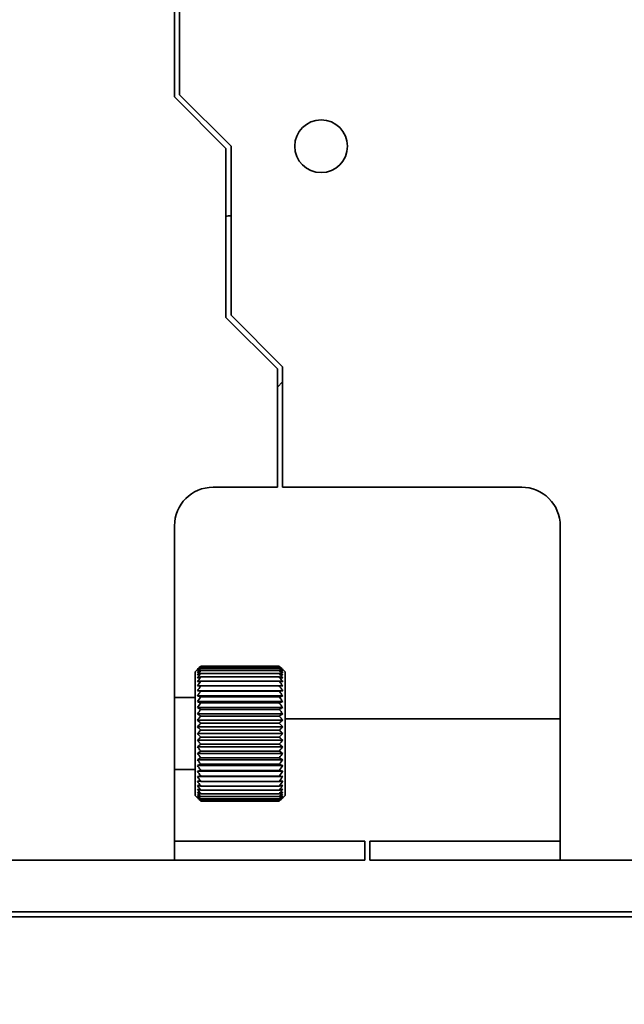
# Model space of a CAD drawing. Header units: millimetres. Extents: x 0 to 2100, y 0 to 1485.
# Tile 28 of 32: x 1748 to 1795, y 1018 to 1094. Entities that reach past the tile are written whole.
import ezdxf

# ---------------------------------------------------------------- set-up
doc = ezdxf.new("R2010")
doc.units = ezdxf.units.MM
doc.header["$LTSCALE"] = 5
doc.layers.add('Bemaßungen(ISO)', color=7, linetype='Continuous', lineweight=18)
doc.layers.add('Sichtbare Kanten(ISO)', color=7, linetype='Continuous', lineweight=35)
doc.styles.add('Aktuell-ISOGroßer Text', font='arial.ttf')
doc.dimstyles.new('X.XXXGroßer Text', dxfattribs={"dimscale": 5, "dimtxt": 3.048, "dimasz": 5, "dimexe": 3.175, "dimexo": 0.75, "dimgap": 0.762, "dimtad": 1, "dimdec": 1, "dimrnd": 1e-08, "dimzin": 12, "dimtxsty": 'Aktuell-ISOGroßer Text', "dimcen": 0.09, "dimdle": 10, "dimclrd": 256, "dimclre": 256, "dimclrt": 7, "dimadec": 0, "dimazin": 3, "dimtfac": 0.656168, "dimtdec": 1, "dimtmove": 0, "dimatfit": 3, "dimfxl": 0, "dimtolj": 1, "dimlwd": 25, "dimlwe": 25, "dimarcsym": 0})

# ---------------------------------------------------------------- blocks, each defined once
blk = doc.blocks.new('*D17')
at = {"layer": 'Bemaßungen(ISO)', "color": 250, "linetype": 'Continuous', "lineweight": 25, "true_color": 0x3f3f3f, "transparency": 16777216}
for p, q in [((1691.19, 1089.014), (1691.19, 920.489)), ((1842.19, 1020.614), (1842.19, 920.489)), ((1817.19, 936.364), (1716.19, 936.364))]:
    blk.add_line(p, q, dxfattribs=at)
at = {"layer": 'Bemaßungen(ISO)', "color": 250, "linetype": 'Continuous', "true_color": 0x3f3f3f, "transparency": 16777216}
for points in [[(1716.19, 940.531), (1716.19, 932.197), (1691.19, 936.364)], [(1817.19, 940.531), (1817.19, 932.197), (1842.19, 936.364)]]:
    blk.add_solid(points, dxfattribs=at)
at = {"layer": 'Defpoints', "color": 0, "linetype": 'Continuous', "transparency": 16777216}
for p in [(1691.19, 1092.764), (1842.19, 1024.364), (1691.19, 936.364)]:
    blk.add_point(p, dxfattribs=at)
at = {"layer": 'Bemaßungen(ISO)', "color": 7, "linetype": 'Continuous', "lineweight": 25, "transparency": 16777216, "insert": (1752.043, 955.736), "char_height": 15.24, "attachment_point": 1, "style": 'Aktuell-ISOGroßer Text'}
blk.add_mtext('\\A1;151', dxfattribs=at)

msp = doc.modelspace()

# ---------------------------------------------------------------- linework, layer by layer
at = {"layer": 'Sichtbare Kanten(ISO)'}
for p, q in [((1760.19, 1113.43), (1760.19, 1088.098)), ((1760.59, 1088.264), (1760.59, 1101.264)), ((1764.59, 1084.264), (1760.59, 1088.264)), ((1764.19, 1084.098), (1760.19, 1088.098)), ((1764.19, 1084.098), (1764.19, 1070.964)), ((1764.59, 1071.13), (1764.59, 1084.264)), ((1764.536, 1078.864), (1764.59, 1078.864)), ((1764.536, 1078.864), (1764.59, 1078.864)), ((1764.19, 1070.964), (1768.19, 1066.964)), ((1768.59, 1067.13), (1764.59, 1071.13)), ((1768.19, 1066.964), (1768.19, 1057.764)), ((1768.59, 1057.764), (1768.59, 1067.13)), ((1768.59, 1065.95), (1768.19, 1065.55)), ((1768.59, 1065.95), (1768.19, 1065.55)), ((1768.19, 1057.764), (1763.19, 1057.764)), ((1787.19, 1057.764), (1768.59, 1057.764)), ((1760.19, 1054.764), (1760.19, 1038.634)), ((1790.19, 1054.764), (1790.19, 1038.634)), ((1761.79, 1043.414), (1761.97, 1043.594)), ((1761.79, 1043.414), (1761.97, 1043.594)), ((1761.79, 1043.414), (1761.79, 1033.814)), ((1761.79, 1043.414), (1761.79, 1033.814)), ((1762.24, 1043.857), (1768.34, 1043.857)), ((1762.24, 1043.857), (1768.34, 1043.857)), ((1762.24, 1043.799), (1768.34, 1043.799)), ((1762.24, 1043.799), (1768.34, 1043.799)), ((1762.24, 1043.685), (1768.34, 1043.685)), ((1762.24, 1043.685), (1768.34, 1043.685)), ((1762.24, 1043.515), (1768.34, 1043.515)), ((1762.24, 1043.515), (1768.34, 1043.515)), ((1762.24, 1043.292), (1768.34, 1043.292)), ((1762.24, 1043.292), (1768.34, 1043.292)), ((1768.79, 1043.414), (1768.61, 1043.594)), ((1768.79, 1043.414), (1768.61, 1043.594)), ((1768.79, 1033.814), (1768.79, 1043.414)), ((1768.79, 1033.814), (1768.79, 1043.414)), ((1762.24, 1043.017), (1768.34, 1043.017)), ((1762.24, 1043.017), (1768.34, 1043.017)), ((1762.24, 1042.694), (1768.34, 1042.694)), ((1762.24, 1042.694), (1768.34, 1042.694)), ((1761.97, 1041.946), (1768.61, 1041.946)), ((1761.97, 1041.946), (1768.61, 1041.946)), ((1762.24, 1042.326), (1768.34, 1042.326)), ((1762.24, 1042.326), (1768.34, 1042.326)), ((1762.24, 1041.918), (1768.34, 1041.918)), ((1762.24, 1041.918), (1768.34, 1041.918)), ((1761.79, 1041.414), (1760.19, 1041.414)), ((1761.79, 1041.414), (1760.19, 1041.414)), ((1761.97, 1041.541), (1768.61, 1041.541)), ((1761.97, 1041.541), (1768.61, 1041.541)), ((1761.97, 1041.104), (1768.61, 1041.104)), ((1761.97, 1041.104), (1768.61, 1041.104)), ((1762.24, 1041.473), (1768.34, 1041.473)), ((1762.24, 1041.473), (1768.34, 1041.473)), ((1762.24, 1040.997), (1768.34, 1040.997)), ((1762.24, 1040.997), (1768.34, 1040.997)), ((1761.97, 1040.64), (1768.61, 1040.64)), ((1761.97, 1040.64), (1768.61, 1040.64)), ((1761.97, 1040.153), (1768.61, 1040.153)), ((1761.97, 1040.153), (1768.61, 1040.153)), ((1762.24, 1040.495), (1768.34, 1040.495)), ((1762.24, 1040.495), (1768.34, 1040.495)), ((1761.97, 1039.649), (1768.61, 1039.649)), ((1761.97, 1039.649), (1768.61, 1039.649)), ((1762.24, 1039.973), (1768.34, 1039.973)), ((1762.24, 1039.973), (1768.34, 1039.973)), ((1762.24, 1039.435), (1768.34, 1039.435)), ((1762.24, 1039.435), (1768.34, 1039.435)), ((1768.79, 1039.764), (1790.19, 1039.764)), ((1760.19, 1037.149), (1760.19, 1038.634)), ((1761.97, 1039.135), (1768.61, 1039.135)), ((1761.97, 1039.135), (1768.61, 1039.135)), ((1761.97, 1038.614), (1768.61, 1038.614)), ((1761.97, 1038.614), (1768.61, 1038.614)), ((1762.24, 1038.889), (1768.34, 1038.889)), ((1762.24, 1038.889), (1768.34, 1038.889)), ((1761.97, 1038.093), (1768.61, 1038.093)), ((1761.97, 1038.093), (1768.61, 1038.093)), ((1762.24, 1038.339), (1768.34, 1038.339)), ((1762.24, 1038.339), (1768.34, 1038.339)), ((1762.24, 1037.793), (1768.34, 1037.793)), ((1762.24, 1037.793), (1768.34, 1037.793)), ((1760.19, 1037.149), (1760.19, 1029.379)), ((1761.97, 1037.579), (1768.61, 1037.579)), ((1761.97, 1037.579), (1768.61, 1037.579)), ((1761.97, 1037.075), (1768.61, 1037.075)), ((1761.97, 1037.075), (1768.61, 1037.075)), ((1762.24, 1037.255), (1768.34, 1037.255)), ((1762.24, 1037.255), (1768.34, 1037.255)), ((1790.19, 1037.149), (1790.19, 1029.379)), ((1761.97, 1036.588), (1768.61, 1036.588)), ((1761.97, 1036.588), (1768.61, 1036.588)), ((1762.24, 1036.733), (1768.34, 1036.733)), ((1762.24, 1036.733), (1768.34, 1036.733)), ((1762.24, 1036.231), (1768.34, 1036.231)), ((1762.24, 1036.231), (1768.34, 1036.231)), ((1761.79, 1035.814), (1760.19, 1035.814)), ((1761.79, 1035.814), (1760.19, 1035.814)), ((1761.97, 1036.124), (1768.61, 1036.124)), ((1761.97, 1036.124), (1768.61, 1036.124)), ((1761.97, 1035.687), (1768.61, 1035.687)), ((1761.97, 1035.687), (1768.61, 1035.687)), ((1762.24, 1035.755), (1768.34, 1035.755)), ((1762.24, 1035.755), (1768.34, 1035.755)), ((1761.97, 1035.282), (1768.61, 1035.282)), ((1761.97, 1035.282), (1768.61, 1035.282)), ((1762.24, 1035.31), (1768.34, 1035.31)), ((1762.24, 1035.31), (1768.34, 1035.31)), ((1762.24, 1034.902), (1768.34, 1034.902)), ((1762.24, 1034.902), (1768.34, 1034.902)), ((1762.24, 1034.534), (1768.34, 1034.534)), ((1762.24, 1034.534), (1768.34, 1034.534)), ((1762.24, 1034.211), (1768.34, 1034.211)), ((1762.24, 1034.211), (1768.34, 1034.211)), ((1762.24, 1033.936), (1768.34, 1033.936)), ((1762.24, 1033.936), (1768.34, 1033.936)), ((1761.79, 1033.814), (1761.97, 1033.634)), ((1761.79, 1033.814), (1761.97, 1033.634)), ((1762.24, 1033.713), (1768.34, 1033.713)), ((1762.24, 1033.713), (1768.34, 1033.713)), ((1762.24, 1033.543), (1768.34, 1033.543)), ((1762.24, 1033.543), (1768.34, 1033.543)), ((1762.24, 1033.429), (1768.34, 1033.429)), ((1762.24, 1033.429), (1768.34, 1033.429)), ((1762.24, 1033.371), (1768.34, 1033.371)), ((1762.24, 1033.371), (1768.34, 1033.371)), ((1768.79, 1033.814), (1768.61, 1033.634)), ((1768.79, 1033.814), (1768.61, 1033.634)), ((1760.19, 1030.264), (1763.19, 1030.264)), ((1774.99, 1030.264), (1763.19, 1030.264)), ((1774.99, 1030.264), (1774.99, 1028.764)), ((1787.19, 1030.264), (1775.39, 1030.264)), ((1775.39, 1028.764), (1775.39, 1030.264)), ((1760.19, 1028.764), (1542.19, 1028.764)), ((1763.19, 1028.764), (1774.99, 1028.764)), ((1775.39, 1028.764), (1787.19, 1028.764)), ((1825.619, 1028.764), (1790.19, 1028.764)), ((1838.19, 1024.764), (1438.19, 1024.764)), ((1842.19, 1024.364), (1434.19, 1024.364)), ((1840.19, 1024.364), (1436.19, 1024.364))]:
    msp.add_line(p, q, dxfattribs=at)
msp.add_circle((1771.59, 1084.264), 2.05, dxfattribs=at)
for centre, radius, start, end in [((1764.536, 1077.864), 1, 90, 110.25885), ((1764.536, 1077.864), 1, 90, 110.25885), ((1763.19, 1054.764), 3, 90, 180), ((1787.19, 1054.764), 3, 0, 90.00041)]:
    msp.add_arc(centre, radius, start, end, dxfattribs=at)
for centre, major_axis, start_param, end_param in [((1790.19, 1038.634), (0, 2.1), 3.926991, 4.712389), ((1787.19, 1030.264), (3, 0), 6.100625, 7.853982), ((1760.19, 1030.864), (0, -2.1), 5.528298, 6.327801), ((1790.19, 1030.864), (0, -2.1), 0.000032, 0.785422), ((1763.19, 1028.764), (-3, 0), 0.018563, 1.570796), ((1787.19, 1028.764), (3, 0), 0.093301, 1.617652)]:
    msp.add_ellipse(centre, major_axis=major_axis, ratio=0.00001, start_param=start_param, end_param=end_param, dxfattribs=at)
for points in [[(1761.97, 1043.567), (1762.052, 1043.658), (1762.141, 1043.754), (1762.24, 1043.857)], [(1761.97, 1043.567), (1762.052, 1043.658), (1762.141, 1043.754), (1762.24, 1043.857)], [(1761.97, 1043.485), (1762.052, 1043.584), (1762.141, 1043.688), (1762.24, 1043.799)], [(1761.97, 1043.485), (1762.052, 1043.584), (1762.141, 1043.688), (1762.24, 1043.799)], [(1761.97, 1043.35), (1762.052, 1043.455), (1762.141, 1043.566), (1762.24, 1043.685)], [(1761.97, 1043.35), (1762.052, 1043.455), (1762.141, 1043.566), (1762.24, 1043.685)], [(1761.97, 1043.163), (1762.052, 1043.274), (1762.141, 1043.391), (1762.24, 1043.515)], [(1761.97, 1043.163), (1762.052, 1043.274), (1762.141, 1043.391), (1762.24, 1043.515)], [(1761.97, 1042.927), (1762.052, 1043.041), (1762.141, 1043.162), (1762.24, 1043.292)], [(1761.97, 1042.927), (1762.052, 1043.041), (1762.141, 1043.162), (1762.24, 1043.292)], [(1768.61, 1043.594), (1768.528, 1043.677), (1768.439, 1043.764), (1768.34, 1043.857)], [(1768.61, 1043.594), (1768.528, 1043.677), (1768.439, 1043.764), (1768.34, 1043.857)], [(1768.61, 1043.567), (1768.528, 1043.64), (1768.439, 1043.717), (1768.34, 1043.799)], [(1768.61, 1043.567), (1768.528, 1043.64), (1768.439, 1043.717), (1768.34, 1043.799)], [(1768.61, 1043.485), (1768.528, 1043.548), (1768.439, 1043.614), (1768.34, 1043.685)], [(1768.61, 1043.485), (1768.528, 1043.548), (1768.439, 1043.614), (1768.34, 1043.685)], [(1768.61, 1043.35), (1768.528, 1043.402), (1768.439, 1043.457), (1768.34, 1043.515)], [(1768.61, 1043.35), (1768.528, 1043.402), (1768.439, 1043.457), (1768.34, 1043.515)], [(1768.61, 1043.163), (1768.528, 1043.204), (1768.439, 1043.246), (1768.34, 1043.292)], [(1768.61, 1043.163), (1768.528, 1043.204), (1768.439, 1043.246), (1768.34, 1043.292)], [(1761.97, 1042.643), (1762.052, 1042.76), (1762.141, 1042.884), (1762.24, 1043.017)], [(1761.97, 1042.643), (1762.052, 1042.76), (1762.141, 1042.884), (1762.24, 1043.017)], [(1761.97, 1042.315), (1762.052, 1042.434), (1762.141, 1042.56), (1762.24, 1042.694)], [(1761.97, 1042.315), (1762.052, 1042.434), (1762.141, 1042.56), (1762.24, 1042.694)], [(1768.61, 1042.927), (1768.528, 1042.955), (1768.439, 1042.985), (1768.34, 1043.017)], [(1768.61, 1042.927), (1768.528, 1042.955), (1768.439, 1042.985), (1768.34, 1043.017)], [(1768.61, 1042.643), (1768.528, 1042.659), (1768.439, 1042.676), (1768.34, 1042.694)], [(1768.61, 1042.643), (1768.528, 1042.659), (1768.439, 1042.676), (1768.34, 1042.694)], [(1761.97, 1041.946), (1762.052, 1042.066), (1762.141, 1042.192), (1762.24, 1042.326)], [(1761.97, 1041.946), (1762.052, 1042.066), (1762.141, 1042.192), (1762.24, 1042.326)], [(1768.61, 1042.315), (1768.528, 1042.318), (1768.439, 1042.322), (1768.34, 1042.326)], [(1768.61, 1042.315), (1768.528, 1042.318), (1768.439, 1042.322), (1768.34, 1042.326)], [(1768.61, 1041.946), (1768.528, 1041.937), (1768.439, 1041.928), (1768.34, 1041.918)], [(1768.61, 1041.946), (1768.528, 1041.937), (1768.439, 1041.928), (1768.34, 1041.918)], [(1761.97, 1041.104), (1762.052, 1041.22), (1762.141, 1041.342), (1762.24, 1041.473)], [(1761.97, 1041.104), (1762.052, 1041.22), (1762.141, 1041.342), (1762.24, 1041.473)], [(1761.97, 1040.64), (1762.052, 1040.752), (1762.141, 1040.871), (1762.24, 1040.997)], [(1761.97, 1040.64), (1762.052, 1040.752), (1762.141, 1040.871), (1762.24, 1040.997)], [(1768.61, 1041.541), (1768.528, 1041.52), (1768.439, 1041.497), (1768.34, 1041.473)], [(1768.61, 1041.541), (1768.528, 1041.52), (1768.439, 1041.497), (1768.34, 1041.473)], [(1768.61, 1041.104), (1768.528, 1041.071), (1768.439, 1041.035), (1768.34, 1040.997)], [(1768.61, 1041.104), (1768.528, 1041.071), (1768.439, 1041.035), (1768.34, 1040.997)], [(1761.97, 1040.153), (1762.052, 1040.26), (1762.141, 1040.374), (1762.24, 1040.495)], [(1761.97, 1040.153), (1762.052, 1040.26), (1762.141, 1040.374), (1762.24, 1040.495)], [(1768.61, 1040.64), (1768.528, 1040.594), (1768.439, 1040.547), (1768.34, 1040.495)], [(1768.61, 1040.64), (1768.528, 1040.594), (1768.439, 1040.547), (1768.34, 1040.495)], [(1768.61, 1040.153), (1768.528, 1040.096), (1768.439, 1040.037), (1768.34, 1039.973)], [(1768.61, 1040.153), (1768.528, 1040.096), (1768.439, 1040.037), (1768.34, 1039.973)], [(1761.97, 1039.649), (1762.052, 1039.751), (1762.141, 1039.858), (1762.24, 1039.973)], [(1761.97, 1039.649), (1762.052, 1039.751), (1762.141, 1039.858), (1762.24, 1039.973)], [(1761.97, 1039.135), (1762.052, 1039.229), (1762.141, 1039.329), (1762.24, 1039.435)], [(1761.97, 1039.135), (1762.052, 1039.229), (1762.141, 1039.329), (1762.24, 1039.435)], [(1768.61, 1039.649), (1768.528, 1039.582), (1768.439, 1039.511), (1768.34, 1039.435)], [(1768.61, 1039.649), (1768.528, 1039.582), (1768.439, 1039.511), (1768.34, 1039.435)], [(1761.97, 1038.614), (1762.052, 1038.7), (1762.141, 1038.791), (1762.24, 1038.889)], [(1761.97, 1038.614), (1762.052, 1038.7), (1762.141, 1038.791), (1762.24, 1038.889)], [(1768.61, 1039.135), (1768.528, 1039.057), (1768.439, 1038.976), (1768.34, 1038.889)], [(1768.61, 1039.135), (1768.528, 1039.057), (1768.439, 1038.976), (1768.34, 1038.889)], [(1768.61, 1038.614), (1768.528, 1038.528), (1768.439, 1038.437), (1768.34, 1038.339)], [(1768.61, 1038.614), (1768.528, 1038.528), (1768.439, 1038.437), (1768.34, 1038.339)], [(1761.97, 1038.093), (1762.052, 1038.171), (1762.141, 1038.252), (1762.24, 1038.339)], [(1761.97, 1038.093), (1762.052, 1038.171), (1762.141, 1038.252), (1762.24, 1038.339)], [(1761.97, 1037.579), (1762.052, 1037.646), (1762.141, 1037.717), (1762.24, 1037.793)], [(1761.97, 1037.579), (1762.052, 1037.646), (1762.141, 1037.717), (1762.24, 1037.793)], [(1768.61, 1038.093), (1768.528, 1037.999), (1768.439, 1037.899), (1768.34, 1037.793)], [(1768.61, 1038.093), (1768.528, 1037.999), (1768.439, 1037.899), (1768.34, 1037.793)], [(1761.97, 1037.075), (1762.052, 1037.132), (1762.141, 1037.191), (1762.24, 1037.255)], [(1761.97, 1037.075), (1762.052, 1037.132), (1762.141, 1037.191), (1762.24, 1037.255)], [(1768.61, 1037.579), (1768.528, 1037.477), (1768.439, 1037.37), (1768.34, 1037.255)], [(1768.61, 1037.579), (1768.528, 1037.477), (1768.439, 1037.37), (1768.34, 1037.255)], [(1768.61, 1037.075), (1768.528, 1036.968), (1768.439, 1036.854), (1768.34, 1036.733)], [(1768.61, 1037.075), (1768.528, 1036.968), (1768.439, 1036.854), (1768.34, 1036.733)], [(1761.97, 1036.588), (1762.052, 1036.634), (1762.141, 1036.681), (1762.24, 1036.733)], [(1761.97, 1036.588), (1762.052, 1036.634), (1762.141, 1036.681), (1762.24, 1036.733)], [(1761.97, 1036.124), (1762.052, 1036.157), (1762.141, 1036.193), (1762.24, 1036.231)], [(1761.97, 1036.124), (1762.052, 1036.157), (1762.141, 1036.193), (1762.24, 1036.231)], [(1768.61, 1036.588), (1768.528, 1036.476), (1768.439, 1036.357), (1768.34, 1036.231)], [(1768.61, 1036.588), (1768.528, 1036.476), (1768.439, 1036.357), (1768.34, 1036.231)], [(1761.97, 1035.687), (1762.052, 1035.708), (1762.141, 1035.731), (1762.24, 1035.755)], [(1761.97, 1035.687), (1762.052, 1035.708), (1762.141, 1035.731), (1762.24, 1035.755)], [(1768.61, 1036.124), (1768.528, 1036.008), (1768.439, 1035.886), (1768.34, 1035.755)], [(1768.61, 1036.124), (1768.528, 1036.008), (1768.439, 1035.886), (1768.34, 1035.755)], [(1768.61, 1035.687), (1768.528, 1035.569), (1768.439, 1035.444), (1768.34, 1035.31)], [(1768.61, 1035.687), (1768.528, 1035.569), (1768.439, 1035.444), (1768.34, 1035.31)], [(1761.97, 1035.282), (1762.052, 1035.291), (1762.141, 1035.3), (1762.24, 1035.31)], [(1761.97, 1035.282), (1762.052, 1035.291), (1762.141, 1035.3), (1762.24, 1035.31)], [(1761.97, 1034.913), (1762.052, 1034.91), (1762.141, 1034.906), (1762.24, 1034.902)], [(1761.97, 1034.913), (1762.052, 1034.91), (1762.141, 1034.906), (1762.24, 1034.902)], [(1768.61, 1035.282), (1768.528, 1035.162), (1768.439, 1035.036), (1768.34, 1034.902)], [(1768.61, 1035.282), (1768.528, 1035.162), (1768.439, 1035.036), (1768.34, 1034.902)], [(1768.61, 1034.913), (1768.528, 1034.794), (1768.439, 1034.668), (1768.34, 1034.534)], [(1768.61, 1034.913), (1768.528, 1034.794), (1768.439, 1034.668), (1768.34, 1034.534)], [(1761.97, 1034.585), (1762.052, 1034.569), (1762.141, 1034.552), (1762.24, 1034.534)], [(1761.97, 1034.585), (1762.052, 1034.569), (1762.141, 1034.552), (1762.24, 1034.534)], [(1761.97, 1034.301), (1762.052, 1034.273), (1762.141, 1034.243), (1762.24, 1034.211)], [(1761.97, 1034.301), (1762.052, 1034.273), (1762.141, 1034.243), (1762.24, 1034.211)], [(1761.97, 1034.065), (1762.052, 1034.024), (1762.141, 1033.982), (1762.24, 1033.936)], [(1761.97, 1034.065), (1762.052, 1034.024), (1762.141, 1033.982), (1762.24, 1033.936)], [(1768.61, 1034.585), (1768.528, 1034.468), (1768.439, 1034.344), (1768.34, 1034.211)], [(1768.61, 1034.585), (1768.528, 1034.468), (1768.439, 1034.344), (1768.34, 1034.211)], [(1768.61, 1034.301), (1768.528, 1034.187), (1768.439, 1034.066), (1768.34, 1033.936)], [(1768.61, 1034.301), (1768.528, 1034.187), (1768.439, 1034.066), (1768.34, 1033.936)], [(1768.61, 1034.065), (1768.528, 1033.954), (1768.439, 1033.837), (1768.34, 1033.713)], [(1768.61, 1034.065), (1768.528, 1033.954), (1768.439, 1033.837), (1768.34, 1033.713)], [(1761.97, 1033.878), (1762.052, 1033.826), (1762.141, 1033.771), (1762.24, 1033.713)], [(1761.97, 1033.878), (1762.052, 1033.826), (1762.141, 1033.771), (1762.24, 1033.713)], [(1761.97, 1033.743), (1762.052, 1033.68), (1762.141, 1033.614), (1762.24, 1033.543)], [(1761.97, 1033.743), (1762.052, 1033.68), (1762.141, 1033.614), (1762.24, 1033.543)], [(1761.97, 1033.661), (1762.052, 1033.588), (1762.141, 1033.511), (1762.24, 1033.429)], [(1761.97, 1033.661), (1762.052, 1033.588), (1762.141, 1033.511), (1762.24, 1033.429)], [(1761.97, 1033.634), (1762.052, 1033.551), (1762.141, 1033.464), (1762.24, 1033.371)], [(1761.97, 1033.634), (1762.052, 1033.551), (1762.141, 1033.464), (1762.24, 1033.371)], [(1768.61, 1033.878), (1768.528, 1033.773), (1768.439, 1033.662), (1768.34, 1033.543)], [(1768.61, 1033.878), (1768.528, 1033.773), (1768.439, 1033.662), (1768.34, 1033.543)], [(1768.61, 1033.743), (1768.528, 1033.644), (1768.439, 1033.54), (1768.34, 1033.429)], [(1768.61, 1033.743), (1768.528, 1033.644), (1768.439, 1033.54), (1768.34, 1033.429)], [(1768.61, 1033.661), (1768.528, 1033.57), (1768.439, 1033.474), (1768.34, 1033.371)], [(1768.61, 1033.661), (1768.528, 1033.57), (1768.439, 1033.474), (1768.34, 1033.371)]]:
    msp.add_open_spline(points, degree=3, dxfattribs=at)
for points in [[(1762.24, 1043.857), (1762.208, 1043.827), (1762.177, 1043.797), (1762.147, 1043.768), (1762.085, 1043.708), (1762.026, 1043.65), (1761.97, 1043.594)], [(1762.24, 1043.857), (1762.208, 1043.827), (1762.177, 1043.797), (1762.147, 1043.768), (1762.085, 1043.708), (1762.026, 1043.65), (1761.97, 1043.594)], [(1762.24, 1043.799), (1762.208, 1043.773), (1762.177, 1043.746), (1762.147, 1043.72), (1762.085, 1043.668), (1762.026, 1043.616), (1761.97, 1043.567)], [(1762.24, 1043.799), (1762.208, 1043.773), (1762.177, 1043.746), (1762.147, 1043.72), (1762.085, 1043.668), (1762.026, 1043.616), (1761.97, 1043.567)], [(1762.24, 1043.685), (1762.208, 1043.662), (1762.177, 1043.639), (1762.147, 1043.617), (1762.085, 1043.572), (1762.026, 1043.528), (1761.97, 1043.485)], [(1762.24, 1043.685), (1762.208, 1043.662), (1762.177, 1043.639), (1762.147, 1043.617), (1762.085, 1043.572), (1762.026, 1043.528), (1761.97, 1043.485)], [(1762.24, 1043.515), (1762.208, 1043.496), (1762.177, 1043.478), (1762.147, 1043.459), (1762.085, 1043.422), (1762.026, 1043.385), (1761.97, 1043.35)], [(1762.24, 1043.515), (1762.208, 1043.496), (1762.177, 1043.478), (1762.147, 1043.459), (1762.085, 1043.422), (1762.026, 1043.385), (1761.97, 1043.35)], [(1762.24, 1043.292), (1762.208, 1043.277), (1762.177, 1043.262), (1762.147, 1043.248), (1762.085, 1043.219), (1762.026, 1043.191), (1761.97, 1043.163)], [(1762.24, 1043.292), (1762.208, 1043.277), (1762.177, 1043.262), (1762.147, 1043.248), (1762.085, 1043.219), (1762.026, 1043.191), (1761.97, 1043.163)], [(1768.34, 1043.857), (1768.372, 1043.823), (1768.403, 1043.791), (1768.433, 1043.758), (1768.495, 1043.693), (1768.554, 1043.629), (1768.61, 1043.567)], [(1768.34, 1043.857), (1768.372, 1043.823), (1768.403, 1043.791), (1768.433, 1043.758), (1768.495, 1043.693), (1768.554, 1043.629), (1768.61, 1043.567)], [(1768.34, 1043.799), (1768.372, 1043.763), (1768.403, 1043.728), (1768.433, 1043.693), (1768.495, 1043.622), (1768.554, 1043.552), (1768.61, 1043.485)], [(1768.34, 1043.799), (1768.372, 1043.763), (1768.403, 1043.728), (1768.433, 1043.693), (1768.495, 1043.622), (1768.554, 1043.552), (1768.61, 1043.485)], [(1768.34, 1043.685), (1768.372, 1043.647), (1768.403, 1043.609), (1768.433, 1043.571), (1768.495, 1043.496), (1768.554, 1043.422), (1768.61, 1043.35)], [(1768.34, 1043.685), (1768.372, 1043.647), (1768.403, 1043.609), (1768.433, 1043.571), (1768.495, 1043.496), (1768.554, 1043.422), (1768.61, 1043.35)], [(1768.34, 1043.515), (1768.372, 1043.475), (1768.403, 1043.435), (1768.433, 1043.396), (1768.495, 1043.316), (1768.554, 1043.239), (1768.61, 1043.163)], [(1768.34, 1043.515), (1768.372, 1043.475), (1768.403, 1043.435), (1768.433, 1043.396), (1768.495, 1043.316), (1768.554, 1043.239), (1768.61, 1043.163)], [(1768.34, 1043.292), (1768.372, 1043.25), (1768.403, 1043.209), (1768.433, 1043.168), (1768.495, 1043.085), (1768.554, 1043.005), (1768.61, 1042.927)], [(1768.34, 1043.292), (1768.372, 1043.25), (1768.403, 1043.209), (1768.433, 1043.168), (1768.495, 1043.085), (1768.554, 1043.005), (1768.61, 1042.927)], [(1762.24, 1043.017), (1762.208, 1043.007), (1762.177, 1042.996), (1762.147, 1042.986), (1762.085, 1042.966), (1762.026, 1042.946), (1761.97, 1042.927)], [(1762.24, 1043.017), (1762.208, 1043.007), (1762.177, 1042.996), (1762.147, 1042.986), (1762.085, 1042.966), (1762.026, 1042.946), (1761.97, 1042.927)], [(1762.24, 1042.694), (1762.208, 1042.688), (1762.177, 1042.682), (1762.147, 1042.677), (1762.085, 1042.665), (1762.026, 1042.654), (1761.97, 1042.643)], [(1762.24, 1042.694), (1762.208, 1042.688), (1762.177, 1042.682), (1762.147, 1042.677), (1762.085, 1042.665), (1762.026, 1042.654), (1761.97, 1042.643)], [(1768.34, 1043.017), (1768.372, 1042.974), (1768.403, 1042.932), (1768.433, 1042.89), (1768.495, 1042.805), (1768.554, 1042.723), (1768.61, 1042.643)], [(1768.34, 1043.017), (1768.372, 1042.974), (1768.403, 1042.932), (1768.433, 1042.89), (1768.495, 1042.805), (1768.554, 1042.723), (1768.61, 1042.643)], [(1768.34, 1042.694), (1768.372, 1042.65), (1768.403, 1042.608), (1768.433, 1042.565), (1768.495, 1042.479), (1768.554, 1042.396), (1768.61, 1042.315)], [(1768.34, 1042.694), (1768.372, 1042.65), (1768.403, 1042.608), (1768.433, 1042.565), (1768.495, 1042.479), (1768.554, 1042.396), (1768.61, 1042.315)], [(1762.24, 1042.326), (1762.208, 1042.325), (1762.177, 1042.324), (1762.147, 1042.322), (1762.085, 1042.32), (1762.026, 1042.317), (1761.97, 1042.315)], [(1762.24, 1042.326), (1762.208, 1042.325), (1762.177, 1042.324), (1762.147, 1042.322), (1762.085, 1042.32), (1762.026, 1042.317), (1761.97, 1042.315)], [(1762.24, 1041.918), (1762.208, 1041.921), (1762.177, 1041.924), (1762.147, 1041.928), (1762.085, 1041.934), (1762.026, 1041.94), (1761.97, 1041.946)], [(1762.24, 1041.918), (1762.208, 1041.921), (1762.177, 1041.924), (1762.147, 1041.928), (1762.085, 1041.934), (1762.026, 1041.94), (1761.97, 1041.946)], [(1768.34, 1042.326), (1768.372, 1042.283), (1768.403, 1042.24), (1768.433, 1042.197), (1768.495, 1042.111), (1768.554, 1042.027), (1768.61, 1041.946)], [(1768.34, 1042.326), (1768.372, 1042.283), (1768.403, 1042.24), (1768.433, 1042.197), (1768.495, 1042.111), (1768.554, 1042.027), (1768.61, 1041.946)], [(1768.34, 1041.918), (1768.372, 1041.875), (1768.403, 1041.832), (1768.433, 1041.79), (1768.495, 1041.705), (1768.554, 1041.622), (1768.61, 1041.541)], [(1768.34, 1041.918), (1768.372, 1041.875), (1768.403, 1041.832), (1768.433, 1041.79), (1768.495, 1041.705), (1768.554, 1041.622), (1768.61, 1041.541)], [(1762.24, 1041.473), (1762.208, 1041.481), (1762.177, 1041.489), (1762.147, 1041.496), (1762.085, 1041.512), (1762.026, 1041.527), (1761.97, 1041.541)], [(1762.24, 1041.473), (1762.208, 1041.481), (1762.177, 1041.489), (1762.147, 1041.496), (1762.085, 1041.512), (1762.026, 1041.527), (1761.97, 1041.541)], [(1762.24, 1040.997), (1762.208, 1041.01), (1762.177, 1041.022), (1762.147, 1041.034), (1762.085, 1041.058), (1762.026, 1041.081), (1761.97, 1041.104)], [(1762.24, 1040.997), (1762.208, 1041.01), (1762.177, 1041.022), (1762.147, 1041.034), (1762.085, 1041.058), (1762.026, 1041.081), (1761.97, 1041.104)], [(1768.34, 1041.473), (1768.372, 1041.431), (1768.403, 1041.389), (1768.433, 1041.348), (1768.495, 1041.264), (1768.554, 1041.183), (1768.61, 1041.104)], [(1768.34, 1041.473), (1768.372, 1041.431), (1768.403, 1041.389), (1768.433, 1041.348), (1768.495, 1041.264), (1768.554, 1041.183), (1768.61, 1041.104)], [(1768.34, 1040.997), (1768.372, 1040.956), (1768.403, 1040.916), (1768.433, 1040.876), (1768.495, 1040.795), (1768.554, 1040.716), (1768.61, 1040.64)], [(1768.34, 1040.997), (1768.372, 1040.956), (1768.403, 1040.916), (1768.433, 1040.876), (1768.495, 1040.795), (1768.554, 1040.716), (1768.61, 1040.64)], [(1762.24, 1040.495), (1762.208, 1040.512), (1762.177, 1040.528), (1762.147, 1040.544), (1762.085, 1040.577), (1762.026, 1040.609), (1761.97, 1040.64)], [(1762.24, 1040.495), (1762.208, 1040.512), (1762.177, 1040.528), (1762.147, 1040.544), (1762.085, 1040.577), (1762.026, 1040.609), (1761.97, 1040.64)], [(1762.24, 1039.973), (1762.208, 1039.994), (1762.177, 1040.014), (1762.147, 1040.034), (1762.085, 1040.075), (1762.026, 1040.114), (1761.97, 1040.153)], [(1762.24, 1039.973), (1762.208, 1039.994), (1762.177, 1040.014), (1762.147, 1040.034), (1762.085, 1040.075), (1762.026, 1040.114), (1761.97, 1040.153)], [(1768.34, 1040.495), (1768.372, 1040.456), (1768.403, 1040.417), (1768.433, 1040.379), (1768.495, 1040.302), (1768.554, 1040.226), (1768.61, 1040.153)], [(1768.34, 1040.495), (1768.372, 1040.456), (1768.403, 1040.417), (1768.433, 1040.379), (1768.495, 1040.302), (1768.554, 1040.226), (1768.61, 1040.153)], [(1762.24, 1039.435), (1762.208, 1039.46), (1762.177, 1039.484), (1762.147, 1039.508), (1762.085, 1039.556), (1762.026, 1039.604), (1761.97, 1039.649)], [(1762.24, 1039.435), (1762.208, 1039.46), (1762.177, 1039.484), (1762.147, 1039.508), (1762.085, 1039.556), (1762.026, 1039.604), (1761.97, 1039.649)], [(1768.34, 1039.973), (1768.372, 1039.936), (1768.403, 1039.899), (1768.433, 1039.863), (1768.495, 1039.79), (1768.554, 1039.718), (1768.61, 1039.649)], [(1768.34, 1039.973), (1768.372, 1039.936), (1768.403, 1039.899), (1768.433, 1039.863), (1768.495, 1039.79), (1768.554, 1039.718), (1768.61, 1039.649)], [(1768.34, 1039.435), (1768.372, 1039.401), (1768.403, 1039.367), (1768.433, 1039.333), (1768.495, 1039.265), (1768.554, 1039.199), (1768.61, 1039.135)], [(1768.34, 1039.435), (1768.372, 1039.401), (1768.403, 1039.367), (1768.433, 1039.333), (1768.495, 1039.265), (1768.554, 1039.199), (1768.61, 1039.135)], [(1762.24, 1038.889), (1762.208, 1038.917), (1762.177, 1038.945), (1762.147, 1038.972), (1762.085, 1039.028), (1762.026, 1039.082), (1761.97, 1039.135)], [(1762.24, 1038.889), (1762.208, 1038.917), (1762.177, 1038.945), (1762.147, 1038.972), (1762.085, 1039.028), (1762.026, 1039.082), (1761.97, 1039.135)], [(1762.24, 1038.339), (1762.208, 1038.371), (1762.177, 1038.402), (1762.147, 1038.433), (1762.085, 1038.495), (1762.026, 1038.555), (1761.97, 1038.614)], [(1762.24, 1038.339), (1762.208, 1038.371), (1762.177, 1038.402), (1762.147, 1038.433), (1762.085, 1038.495), (1762.026, 1038.555), (1761.97, 1038.614)], [(1768.34, 1038.889), (1768.372, 1038.857), (1768.403, 1038.826), (1768.433, 1038.795), (1768.495, 1038.733), (1768.554, 1038.673), (1768.61, 1038.614)], [(1768.34, 1038.889), (1768.372, 1038.857), (1768.403, 1038.826), (1768.433, 1038.795), (1768.495, 1038.733), (1768.554, 1038.673), (1768.61, 1038.614)], [(1762.24, 1037.793), (1762.208, 1037.827), (1762.177, 1037.861), (1762.147, 1037.895), (1762.085, 1037.963), (1762.026, 1038.029), (1761.97, 1038.093)], [(1762.24, 1037.793), (1762.208, 1037.827), (1762.177, 1037.861), (1762.147, 1037.895), (1762.085, 1037.963), (1762.026, 1038.029), (1761.97, 1038.093)], [(1768.34, 1038.339), (1768.372, 1038.311), (1768.403, 1038.283), (1768.433, 1038.256), (1768.495, 1038.2), (1768.554, 1038.146), (1768.61, 1038.093)], [(1768.34, 1038.339), (1768.372, 1038.311), (1768.403, 1038.283), (1768.433, 1038.256), (1768.495, 1038.2), (1768.554, 1038.146), (1768.61, 1038.093)], [(1768.34, 1037.793), (1768.372, 1037.768), (1768.403, 1037.744), (1768.433, 1037.72), (1768.495, 1037.672), (1768.554, 1037.624), (1768.61, 1037.579)], [(1768.34, 1037.793), (1768.372, 1037.768), (1768.403, 1037.744), (1768.433, 1037.72), (1768.495, 1037.672), (1768.554, 1037.624), (1768.61, 1037.579)], [(1762.24, 1037.255), (1762.208, 1037.292), (1762.177, 1037.329), (1762.147, 1037.365), (1762.085, 1037.438), (1762.026, 1037.51), (1761.97, 1037.579)], [(1762.24, 1037.255), (1762.208, 1037.292), (1762.177, 1037.329), (1762.147, 1037.365), (1762.085, 1037.438), (1762.026, 1037.51), (1761.97, 1037.579)], [(1762.24, 1036.733), (1762.208, 1036.772), (1762.177, 1036.811), (1762.147, 1036.849), (1762.085, 1036.926), (1762.026, 1037.002), (1761.97, 1037.075)], [(1762.24, 1036.733), (1762.208, 1036.772), (1762.177, 1036.811), (1762.147, 1036.849), (1762.085, 1036.926), (1762.026, 1037.002), (1761.97, 1037.075)], [(1768.34, 1037.255), (1768.372, 1037.234), (1768.403, 1037.214), (1768.433, 1037.194), (1768.495, 1037.153), (1768.554, 1037.114), (1768.61, 1037.075)], [(1768.34, 1037.255), (1768.372, 1037.234), (1768.403, 1037.214), (1768.433, 1037.194), (1768.495, 1037.153), (1768.554, 1037.114), (1768.61, 1037.075)], [(1762.24, 1036.231), (1762.208, 1036.272), (1762.177, 1036.312), (1762.147, 1036.352), (1762.085, 1036.433), (1762.026, 1036.512), (1761.97, 1036.588)], [(1762.24, 1036.231), (1762.208, 1036.272), (1762.177, 1036.312), (1762.147, 1036.352), (1762.085, 1036.433), (1762.026, 1036.512), (1761.97, 1036.588)], [(1768.34, 1036.733), (1768.372, 1036.716), (1768.403, 1036.7), (1768.433, 1036.684), (1768.495, 1036.651), (1768.554, 1036.619), (1768.61, 1036.588)], [(1768.34, 1036.733), (1768.372, 1036.716), (1768.403, 1036.7), (1768.433, 1036.684), (1768.495, 1036.651), (1768.554, 1036.619), (1768.61, 1036.588)], [(1768.34, 1036.231), (1768.372, 1036.218), (1768.403, 1036.206), (1768.433, 1036.194), (1768.495, 1036.17), (1768.554, 1036.147), (1768.61, 1036.124)], [(1768.34, 1036.231), (1768.372, 1036.218), (1768.403, 1036.206), (1768.433, 1036.194), (1768.495, 1036.17), (1768.554, 1036.147), (1768.61, 1036.124)], [(1762.24, 1035.755), (1762.208, 1035.797), (1762.177, 1035.839), (1762.147, 1035.88), (1762.085, 1035.964), (1762.026, 1036.045), (1761.97, 1036.124)], [(1762.24, 1035.755), (1762.208, 1035.797), (1762.177, 1035.839), (1762.147, 1035.88), (1762.085, 1035.964), (1762.026, 1036.045), (1761.97, 1036.124)], [(1762.24, 1035.31), (1762.208, 1035.353), (1762.177, 1035.396), (1762.147, 1035.438), (1762.085, 1035.523), (1762.026, 1035.606), (1761.97, 1035.687)], [(1762.24, 1035.31), (1762.208, 1035.353), (1762.177, 1035.396), (1762.147, 1035.438), (1762.085, 1035.523), (1762.026, 1035.606), (1761.97, 1035.687)], [(1768.34, 1035.755), (1768.372, 1035.747), (1768.403, 1035.739), (1768.433, 1035.732), (1768.495, 1035.716), (1768.554, 1035.701), (1768.61, 1035.687)], [(1768.34, 1035.755), (1768.372, 1035.747), (1768.403, 1035.739), (1768.433, 1035.732), (1768.495, 1035.716), (1768.554, 1035.701), (1768.61, 1035.687)], [(1762.24, 1034.902), (1762.208, 1034.945), (1762.177, 1034.988), (1762.147, 1035.031), (1762.085, 1035.117), (1762.026, 1035.201), (1761.97, 1035.282)], [(1762.24, 1034.902), (1762.208, 1034.945), (1762.177, 1034.988), (1762.147, 1035.031), (1762.085, 1035.117), (1762.026, 1035.201), (1761.97, 1035.282)], [(1762.24, 1034.534), (1762.208, 1034.578), (1762.177, 1034.62), (1762.147, 1034.663), (1762.085, 1034.749), (1762.026, 1034.832), (1761.97, 1034.913)], [(1762.24, 1034.534), (1762.208, 1034.578), (1762.177, 1034.62), (1762.147, 1034.663), (1762.085, 1034.749), (1762.026, 1034.832), (1761.97, 1034.913)], [(1768.34, 1035.31), (1768.372, 1035.307), (1768.403, 1035.304), (1768.433, 1035.3), (1768.495, 1035.294), (1768.554, 1035.288), (1768.61, 1035.282)], [(1768.34, 1035.31), (1768.372, 1035.307), (1768.403, 1035.304), (1768.433, 1035.3), (1768.495, 1035.294), (1768.554, 1035.288), (1768.61, 1035.282)], [(1768.34, 1034.902), (1768.372, 1034.903), (1768.403, 1034.904), (1768.433, 1034.906), (1768.495, 1034.908), (1768.554, 1034.911), (1768.61, 1034.913)], [(1768.34, 1034.902), (1768.372, 1034.903), (1768.403, 1034.904), (1768.433, 1034.906), (1768.495, 1034.908), (1768.554, 1034.911), (1768.61, 1034.913)], [(1762.24, 1034.211), (1762.208, 1034.254), (1762.177, 1034.296), (1762.147, 1034.338), (1762.085, 1034.423), (1762.026, 1034.505), (1761.97, 1034.585)], [(1762.24, 1034.211), (1762.208, 1034.254), (1762.177, 1034.296), (1762.147, 1034.338), (1762.085, 1034.423), (1762.026, 1034.505), (1761.97, 1034.585)], [(1762.24, 1033.936), (1762.208, 1033.978), (1762.177, 1034.019), (1762.147, 1034.06), (1762.085, 1034.143), (1762.026, 1034.223), (1761.97, 1034.301)], [(1762.24, 1033.936), (1762.208, 1033.978), (1762.177, 1034.019), (1762.147, 1034.06), (1762.085, 1034.143), (1762.026, 1034.223), (1761.97, 1034.301)], [(1762.24, 1033.713), (1762.208, 1033.753), (1762.177, 1033.793), (1762.147, 1033.832), (1762.085, 1033.912), (1762.026, 1033.989), (1761.97, 1034.065)], [(1762.24, 1033.713), (1762.208, 1033.753), (1762.177, 1033.793), (1762.147, 1033.832), (1762.085, 1033.912), (1762.026, 1033.989), (1761.97, 1034.065)], [(1768.34, 1034.534), (1768.372, 1034.54), (1768.403, 1034.546), (1768.433, 1034.551), (1768.495, 1034.563), (1768.554, 1034.574), (1768.61, 1034.585)], [(1768.34, 1034.534), (1768.372, 1034.54), (1768.403, 1034.546), (1768.433, 1034.551), (1768.495, 1034.563), (1768.554, 1034.574), (1768.61, 1034.585)], [(1768.34, 1034.211), (1768.372, 1034.221), (1768.403, 1034.232), (1768.433, 1034.242), (1768.495, 1034.262), (1768.554, 1034.282), (1768.61, 1034.301)], [(1768.34, 1034.211), (1768.372, 1034.221), (1768.403, 1034.232), (1768.433, 1034.242), (1768.495, 1034.262), (1768.554, 1034.282), (1768.61, 1034.301)], [(1768.34, 1033.936), (1768.372, 1033.951), (1768.403, 1033.965), (1768.433, 1033.98), (1768.495, 1034.009), (1768.554, 1034.037), (1768.61, 1034.065)], [(1768.34, 1033.936), (1768.372, 1033.951), (1768.403, 1033.965), (1768.433, 1033.98), (1768.495, 1034.009), (1768.554, 1034.037), (1768.61, 1034.065)], [(1762.24, 1033.543), (1762.208, 1033.581), (1762.177, 1033.619), (1762.147, 1033.657), (1762.085, 1033.732), (1762.026, 1033.806), (1761.97, 1033.878)], [(1762.24, 1033.543), (1762.208, 1033.581), (1762.177, 1033.619), (1762.147, 1033.657), (1762.085, 1033.732), (1762.026, 1033.806), (1761.97, 1033.878)], [(1762.24, 1033.429), (1762.208, 1033.465), (1762.177, 1033.5), (1762.147, 1033.535), (1762.085, 1033.606), (1762.026, 1033.676), (1761.97, 1033.743)], [(1762.24, 1033.429), (1762.208, 1033.465), (1762.177, 1033.5), (1762.147, 1033.535), (1762.085, 1033.606), (1762.026, 1033.676), (1761.97, 1033.743)], [(1762.24, 1033.371), (1762.208, 1033.405), (1762.177, 1033.437), (1762.147, 1033.47), (1762.085, 1033.535), (1762.026, 1033.599), (1761.97, 1033.661)], [(1762.24, 1033.371), (1762.208, 1033.405), (1762.177, 1033.437), (1762.147, 1033.47), (1762.085, 1033.535), (1762.026, 1033.599), (1761.97, 1033.661)], [(1768.34, 1033.713), (1768.372, 1033.732), (1768.403, 1033.75), (1768.433, 1033.769), (1768.495, 1033.806), (1768.554, 1033.842), (1768.61, 1033.878)], [(1768.34, 1033.713), (1768.372, 1033.732), (1768.403, 1033.75), (1768.433, 1033.769), (1768.495, 1033.806), (1768.554, 1033.842), (1768.61, 1033.878)], [(1768.34, 1033.543), (1768.372, 1033.566), (1768.403, 1033.588), (1768.433, 1033.611), (1768.495, 1033.656), (1768.554, 1033.7), (1768.61, 1033.743)], [(1768.34, 1033.543), (1768.372, 1033.566), (1768.403, 1033.588), (1768.433, 1033.611), (1768.495, 1033.656), (1768.554, 1033.7), (1768.61, 1033.743)], [(1768.34, 1033.429), (1768.372, 1033.455), (1768.403, 1033.482), (1768.433, 1033.508), (1768.495, 1033.56), (1768.554, 1033.612), (1768.61, 1033.661)], [(1768.34, 1033.429), (1768.372, 1033.455), (1768.403, 1033.482), (1768.433, 1033.508), (1768.495, 1033.56), (1768.554, 1033.612), (1768.61, 1033.661)], [(1768.34, 1033.371), (1768.372, 1033.401), (1768.403, 1033.431), (1768.433, 1033.46), (1768.495, 1033.52), (1768.554, 1033.578), (1768.61, 1033.634)], [(1768.34, 1033.371), (1768.372, 1033.401), (1768.403, 1033.431), (1768.433, 1033.46), (1768.495, 1033.52), (1768.554, 1033.578), (1768.61, 1033.634)]]:
    msp.add_open_spline(points, degree=3, knots=[0.28393818, 0.28393818, 0.28393818, 0.28393818, 0.28901429, 0.28901429, 0.28901429, 0.299306, 0.299306, 0.299306, 0.299306], dxfattribs=at)
msp.add_rational_spline([(1761.97, 1041.541), (1762.098, 1041.725), (1762.24, 1041.918)], [1166.07853669, 1148.94456531, 1130.49858759], degree=2, dxfattribs=at)
msp.add_rational_spline([(1761.97, 1041.541), (1762.098, 1041.725), (1762.24, 1041.918)], [1166.07853669, 1148.94456531, 1130.49858759], degree=2, dxfattribs=at)

# ---------------------------------------------------------------- dimensions: what is measured, and where the dimension line sits
at = {"layer": 'Bemaßungen(ISO)', "color": 250, "linetype": 'Continuous', "lineweight": 25, "true_color": 0x3f3f3f}
dim = msp.add_linear_dim(base=(1691.19, 936.364), p1=(1842.19, 1024.364), p2=(1691.19, 1092.764), dimstyle='X.XXXGroßer Text', override={"dimdec": 1, "dimtp": 0, "dimtm": 0, "dimtdec": 1, "dimtofl": 0, "dimatfit": 1}, dxfattribs=at)
dim.commit()
dim.dimension.update_dxf_attribs({"geometry": '*D17', "text_midpoint": (1766.69, 936.364), "dimtype": 160})

doc.saveas('drawing.dxf')
